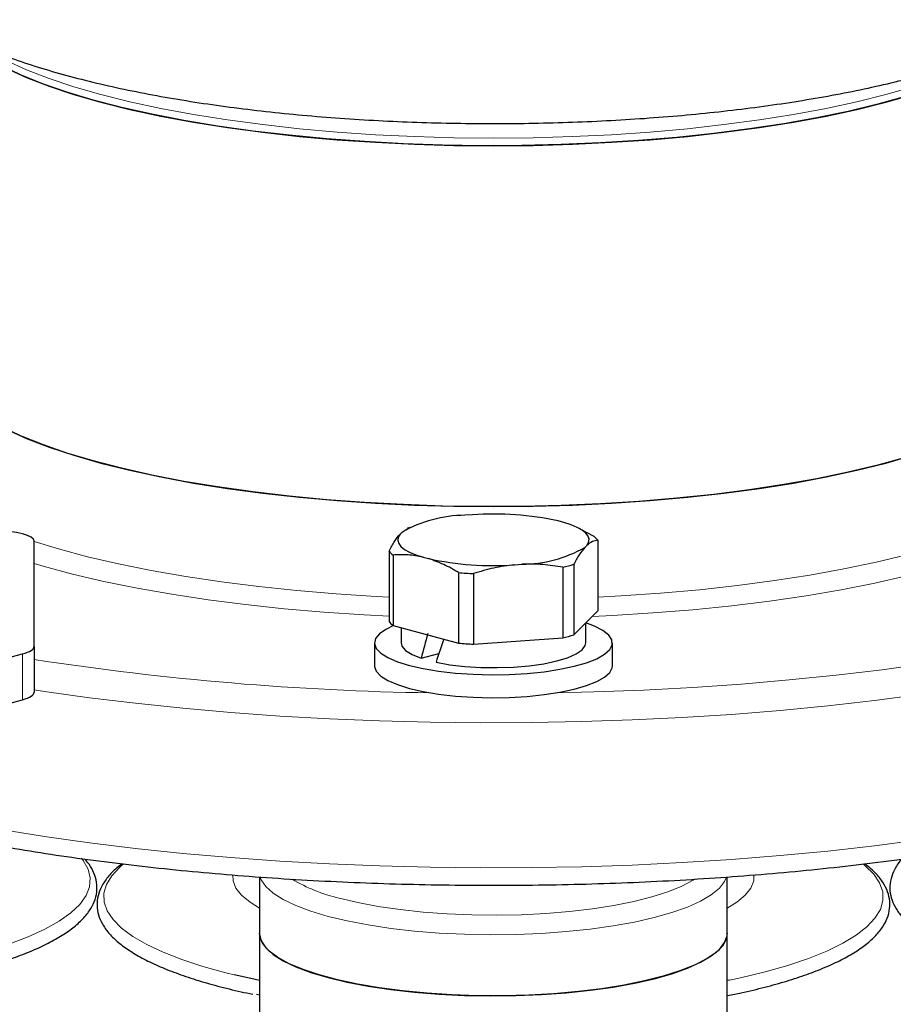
# Model space of a CAD drawing. Header units: millimetres. Extents: x 0 to 305, y 0 to 297.
# Tile 17 of 39: x 179 to 190, y 142 to 154. Entities that reach past the tile are written whole.
import ezdxf

# ---------------------------------------------------------------- set-up
doc = ezdxf.new("R2010")
doc.units = ezdxf.units.MM

msp = doc.modelspace()

# ---------------------------------------------------------------- linework, layer by layer
at = {"color": 7, "linetype": 'Continuous', "lineweight": 25}
for p, q in [((185.171, 148.1309), (185.0761, 148.1241)), ((186.3232, 148.0346), (186.2538, 148.0532)), ((184.2835, 147.9117), (184.2581, 147.8863)), ((184.2835, 147.9117), (184.3475, 147.9552)), ((184.3779, 147.9712), (184.347, 147.9561)), ((186.5364, 147.9503), (186.4935, 147.9712)), ((186.5341, 147.95), (186.7015, 147.8592)), ((179.6425, 146.4708), (179.6425, 147.7969)), ((186.7518, 147.809), (186.7518, 146.9195)), ((184.1196, 147.6739), (184.1196, 146.7844)), ((186.5879, 147.7191), (186.6133, 147.7445)), ((184.1699, 147.6236), (184.1699, 146.7341)), ((184.5482, 147.5962), (184.6177, 147.5776)), ((185.7004, 147.4999), (185.7953, 147.5067)), ((186.3121, 147.4698), (186.3121, 146.5804)), ((186.4495, 147.5066), (186.4495, 146.6172)), ((184.996, 147.4023), (184.996, 146.5128)), ((185.1837, 147.3888), (185.1837, 146.4994)), ((186.4495, 146.6172), (186.7518, 146.9195)), ((184.1699, 146.7341), (184.996, 146.5128)), ((184.2707, 146.7071), (184.2707, 146.5148)), ((186.6007, 146.5148), (186.6007, 146.7684)), ((185.1837, 146.4994), (186.3121, 146.5804)), ((179.6425, 146.4708), (179.6425, 145.8927)), ((183.9357, 146.5148), (183.9357, 146.2257)), ((186.9357, 146.2257), (186.9357, 146.5148)), ((174.122, 144.9363), (179.496, 146.3761)), ((184.5237, 146.3206), (184.7476, 146.3805)), ((174.122, 144.3582), (179.496, 145.798)), ((182.4857, 143.5631), (182.4857, 142.8537)), ((188.3857, 142.8537), (188.3857, 143.5629)), ((182.4857, 142.8537), (182.4857, 141.4719)), ((188.3857, 141.4719), (188.3857, 142.8537)), ((188.4127, 142.2627), (188.3857, 142.2573)), ((182.4857, 142.0729), (182.4473, 142.0807))]:
    msp.add_line(p, q, dxfattribs=at)
at = {"color": 7, "linetype": 'Continuous', "lineweight": 18}
msp.add_line((179.496, 146.3761), (179.496, 145.798), dxfattribs=at)
at = {"color": 7, "linetype": 'Continuous', "lineweight": 25, "flags": 128}
for points in [[(185.7939, 152.7885), (185.2942, 152.7864), (184.7953, 152.7939), (184.2997, 152.8109), (183.8098, 152.8373), (183.3283, 152.873), (182.8574, 152.9179), (182.3997, 152.9716), (181.9575, 153.0339), (181.533, 153.1046), (181.1284, 153.1831), (180.7457, 153.2692), (180.3869, 153.3624), (180.0539, 153.4622), (179.7483, 153.5681), (179.4717, 153.6796), (179.2254, 153.7961), (179.0108, 153.917), (178.829, 154.0417), (178.6883, 154.1621)], [(192.1875, 154.1665), (192.1109, 154.0968), (191.9436, 153.9707), (191.7431, 153.848), (191.5104, 153.7296), (191.2468, 153.6158), (190.9536, 153.5074), (190.6322, 153.4049), (190.2844, 153.3088), (189.9119, 153.2196), (189.5166, 153.1377), (189.1004, 153.0636), (188.6656, 152.9976), (188.2143, 152.9401), (187.7489, 152.8914), (187.2717, 152.8517), (186.7851, 152.8212), (186.2917, 152.8001), (185.7939, 152.7885)], [(179.292, 153.7626), (179.547, 153.6475), (179.8319, 153.5375), (180.1455, 153.4333), (180.486, 153.3353), (180.8517, 153.2441), (181.2408, 153.1601), (181.6512, 153.0837), (182.081, 153.0154), (182.5278, 152.9555), (182.9895, 152.9043), (183.4636, 152.862), (183.9478, 152.8289), (184.4395, 152.8051), (184.9364, 152.7908), (185.4357, 152.786), (185.9351, 152.7908), (186.4319, 152.8051), (186.9237, 152.8289), (187.4079, 152.862), (187.882, 152.9043), (188.3436, 152.9555), (188.7905, 153.0154), (189.2202, 153.0837), (189.6307, 153.1601), (190.0198, 153.2441), (190.3855, 153.3353), (190.726, 153.4333)], [(178.4357, 150.1091), (178.4536, 149.9754), (178.507, 149.8422), (178.5957, 149.7105), (178.7193, 149.5808), (178.8771, 149.4538), (179.0683, 149.3301), (179.292, 149.2104), (179.547, 149.0952), (179.8319, 148.9853), (180.1455, 148.881), (180.486, 148.783)], [(185.7939, 148.2362), (185.2942, 148.2341), (184.7953, 148.2416), (184.2997, 148.2586), (183.8098, 148.2851), (183.3283, 148.3208), (182.8574, 148.3656), (182.3997, 148.4193), (181.9575, 148.4817), (181.533, 148.5523), (181.1284, 148.6308), (180.7457, 148.7169), (180.3869, 148.8101), (180.0539, 148.9099), (179.7483, 149.0158), (179.4717, 149.1273), (179.2254, 149.2438), (179.0108, 149.3647), (178.829, 149.4894), (178.6808, 149.6173), (178.567, 149.7476), (178.4883, 149.8798), (178.4449, 150.0132), (178.4357, 150.1091)], [(192.4357, 150.1091), (192.4343, 150.0712), (192.4064, 149.9376), (192.3429, 149.8048), (192.2443, 149.6735), (192.1109, 149.5445), (191.9436, 149.4184), (191.7431, 149.2958), (191.5104, 149.1773), (191.2468, 149.0636), (190.9536, 148.9552), (190.6322, 148.8526), (190.2844, 148.7565), (189.9119, 148.6673), (189.5166, 148.5854), (189.1004, 148.5113), (188.6656, 148.4453), (188.2143, 148.3878), (187.7489, 148.3391), (187.2717, 148.2994), (186.7851, 148.2689), (186.2917, 148.2478), (185.7939, 148.2362)], [(180.486, 148.783), (180.8517, 148.6918), (181.2408, 148.6078), (181.6512, 148.5315), (182.081, 148.4632), (182.5278, 148.4032), (182.9895, 148.352), (183.4636, 148.3097), (183.9478, 148.2766), (184.4395, 148.2529), (184.9364, 148.2385), (185.4357, 148.2338), (185.9351, 148.2385), (186.4319, 148.2529), (186.9237, 148.2766), (187.4079, 148.3097), (187.882, 148.352), (188.3436, 148.4032), (188.7905, 148.4632), (189.2202, 148.5315), (189.6307, 148.6078), (190.0198, 148.6918), (190.3855, 148.783), (190.726, 148.881)], [(179.6425, 147.7969), (179.6329, 147.823), (179.6044, 147.8481), (179.5582, 147.8713), (179.496, 147.8916), (179.4203, 147.9083), (179.3338, 147.9206), (179.2628, 147.9269)], [(186.6133, 147.7445), (186.6367, 147.783), (186.6425, 147.822), (186.6307, 147.8609), (186.6016, 147.8991), (186.5555, 147.9361), (186.4931, 147.9714), (186.4153, 148.0043), (186.3232, 148.0346)], [(184.2581, 147.8863), (184.2348, 147.8478), (184.229, 147.8088), (184.2407, 147.7699), (184.2699, 147.7317), (184.316, 147.6947), (184.3784, 147.6595), (184.4562, 147.6265), (184.5482, 147.5962)], [(184.1754, 146.7327), (184.079, 146.6861), (183.9972, 146.6286), (183.9492, 146.5685), (183.936, 146.5071), (183.958, 146.4458), (184.0146, 146.3862), (184.1045, 146.3296), (184.2256, 146.2773), (184.3751, 146.2306)], [(184.3751, 146.2306), (184.5494, 146.1905), (184.7445, 146.1581), (184.9558, 146.134), (185.1784, 146.1188), (185.407, 146.113), (185.6363, 146.1165), (185.8608, 146.1294), (186.0754, 146.1513), (186.275, 146.1817), (186.455, 146.2199), (186.611, 146.2651), (186.7395, 146.3161), (186.8375, 146.3717), (186.9025, 146.4307), (186.9332, 146.4917), (186.9289, 146.5532), (186.8895, 146.6138), (186.816, 146.6721), (186.7102, 146.7267), (186.6007, 146.7679)], [(179.496, 146.3761), (179.529, 146.3858), (179.5582, 146.3964), (179.5834, 146.4076), (179.6044, 146.4195), (179.6209, 146.4319), (179.6329, 146.4446), (179.6401, 146.4576), (179.6425, 146.4708)], [(184.2707, 146.5148), (184.2817, 146.472), (184.3282, 146.4179), (184.4097, 146.3669), (184.5237, 146.3206)], [(184.7119, 146.2702), (184.8851, 146.2397), (185.0756, 146.2179), (185.2776, 146.2055), (185.4845, 146.2029), (185.6899, 146.2102), (185.8873, 146.227), (186.0704, 146.253), (186.2334, 146.2873), (186.3712, 146.3287), (186.4794, 146.3761), (186.5546, 146.4278), (186.5944, 146.4822), (186.6007, 146.5148)], [(183.9357, 146.2257), (183.936, 146.218), (183.958, 146.1568), (184.0146, 146.0972), (184.1045, 146.0405), (184.2256, 145.9883), (184.3751, 145.9416)], [(184.3751, 145.9416), (184.5494, 145.9015), (184.7445, 145.8691), (184.9558, 145.845), (185.1784, 145.8298), (185.407, 145.8239), (185.6363, 145.8275), (185.8608, 145.8403), (186.0754, 145.8622), (186.275, 145.8927), (186.455, 145.9309), (186.611, 145.976), (186.7395, 146.027), (186.8375, 146.0827), (186.9025, 146.1417), (186.9332, 146.2026), (186.9357, 146.2257)], [(179.496, 145.798), (179.529, 145.8077), (179.5582, 145.8183), (179.5834, 145.8296), (179.6044, 145.8415), (179.6209, 145.8538), (179.6329, 145.8666), (179.6401, 145.8796), (179.6425, 145.8927)], [(182.4857, 142.8537), (182.486, 142.8428), (182.5084, 142.7559), (182.5663, 142.6702), (182.659, 142.5868), (182.7855, 142.5066), (182.9441, 142.4306), (183.1329, 142.3597), (183.3498, 142.2948)], [(188.3857, 142.8537), (188.372, 142.7776), (188.3229, 142.6915), (188.2388, 142.6074), (188.1207, 142.5263), (187.9699, 142.4491), (187.7884, 142.3769), (187.5784, 142.3104), (187.3423, 142.2506), (187.0831, 142.198), (186.8039, 142.1535), (186.5081, 142.1174), (186.1992, 142.0903), (185.8811, 142.0724), (185.5576, 142.064), (185.2326, 142.0652), (184.9101, 142.076), (184.594, 142.0962), (184.2881, 142.1256), (183.9961, 142.1638), (183.7215, 142.2105), (183.4678, 142.2649), (183.238, 142.3265), (183.0349, 142.3944), (182.8609, 142.468), (182.7181, 142.5462), (182.6084, 142.6282), (182.5329, 142.7129), (182.4927, 142.7993), (182.4857, 142.8537)], [(183.3498, 142.2948), (183.5919, 142.2367), (183.8564, 142.1861), (184.1401, 142.1436), (184.4395, 142.1098), (184.751, 142.0849), (185.0708, 142.0694), (185.3951, 142.0634), (185.7198, 142.067), (186.0411, 142.0802), (186.3551, 142.1027), (186.6578, 142.1343), (186.9458, 142.1747), (187.2154, 142.2234), (187.4634, 142.2796), (187.6868, 142.3429), (187.8829, 142.4123), (188.0493, 142.4871), (188.1839, 142.5664), (188.2852, 142.6491), (188.3519, 142.7343), (188.3832, 142.821), (188.3857, 142.8537)], [(182.4857, 142.2573), (182.3748, 142.2802), (182.1672, 142.3271)]]:
    msp.add_lwpolyline(points, dxfattribs=at)
at = {"color": 7, "linetype": 'Continuous', "lineweight": 18, "flags": 128}
for points in [[(179.292, 153.859), (179.547, 153.7439), (179.8319, 153.6339), (180.1455, 153.5296), (180.486, 153.4317), (180.8517, 153.3404), (181.2408, 153.2564), (181.6512, 153.1801), (182.081, 153.1118), (182.5278, 153.0519), (182.9895, 153.0006), (183.4636, 152.9583), (183.9478, 152.9252), (184.4395, 152.9015), (184.9364, 152.8872), (185.4357, 152.8824), (185.9351, 152.8872), (186.4319, 152.9015), (186.9237, 152.9252), (187.4079, 152.9583), (187.882, 153.0006), (188.3436, 153.0519), (188.7905, 153.1118), (189.2202, 153.1801), (189.6307, 153.2564), (190.0198, 153.3404), (190.3855, 153.4317), (190.726, 153.5296)], [(186.7518, 147.093), (187.0419, 147.1084), (187.5437, 147.1428), (188.0354, 147.1863), (188.5147, 147.2389), (188.9793, 147.3002), (189.4271, 147.3699), (189.8558, 147.4477), (190.2635, 147.5333), (190.6482, 147.6262), (191.008, 147.726), (191.3413, 147.8322), (191.6464, 147.9443), (191.9219, 148.0618), (192.1666, 148.1841), (192.3791, 148.3106), (192.5586, 148.4407), (192.7041, 148.5739), (192.815, 148.7094), (192.8907, 148.8467), (192.9309, 148.985), (192.9353, 149.1238), (192.9041, 149.2622), (192.8798, 149.3212)], [(179.6425, 147.7947), (179.951, 147.7004), (180.3172, 147.6023), (180.7078, 147.5112), (181.1209, 147.4275), (181.5546, 147.3517), (182.0068, 147.284), (182.4753, 147.2249), (182.9579, 147.1746), (183.4524, 147.1333), (183.9563, 147.1013), (184.1196, 147.093)], [(184.1196, 146.8522), (183.8066, 146.8683), (183.2971, 146.9025), (182.7974, 146.9457), (182.3098, 146.9979), (181.8364, 147.0588), (181.3794, 147.1281), (180.941, 147.2055), (180.523, 147.2907), (180.1275, 147.3832), (179.7562, 147.4827), (179.6425, 147.516)], [(190.6473, 147.3594), (190.246, 147.2687), (189.8227, 147.1854), (189.3794, 147.11), (188.9182, 147.0428), (188.441, 146.984), (187.9501, 146.934), (187.4478, 146.8931), (186.9363, 146.8613), (186.6813, 146.849)], [(186.2307, 145.8849), (186.7009, 145.8965), (187.3285, 145.9202), (187.9502, 145.9533), (188.564, 145.9958), (189.1679, 146.0473), (189.76, 146.1079), (190.3386, 146.1772), (190.9017, 146.2552)], [(190.8156, 145.8625), (190.2413, 145.7873), (189.6524, 145.7206), (189.0507, 145.6628), (188.438, 145.6139), (187.8162, 145.5742), (187.1872, 145.5437), (186.5528, 145.5225), (185.9151, 145.5107), (185.2759, 145.5083), (184.6372, 145.5154), (184.0009, 145.5319), (183.369, 145.5578), (182.7433, 145.5929), (182.1258, 145.6372), (181.5184, 145.6906), (180.9229, 145.7529), (180.341, 145.8238), (179.7747, 145.9032), (179.6425, 145.9234)], [(177.2333, 144.5877), (177.6976, 144.47), (178.1854, 144.3593), (178.6952, 144.256), (179.2255, 144.1604), (179.7747, 144.0727), (180.341, 143.9933), (180.9229, 143.9223), (181.5184, 143.8601), (182.1258, 143.8067), (182.7433, 143.7624), (183.369, 143.7272), (184.0009, 143.7014), (184.6372, 143.6849), (185.2759, 143.6778), (185.9151, 143.6801), (186.5528, 143.6919), (187.1872, 143.7131), (187.8162, 143.7436), (188.438, 143.7834), (189.0507, 143.8323), (189.6524, 143.8901), (190.2413, 143.9567), (190.8156, 144.0319)], [(180.2422, 143.7979), (180.2619, 143.772), (180.3237, 143.6614), (180.3503, 143.5499), (180.3414, 143.4381), (180.2972, 143.327), (180.218, 143.2172), (180.1043, 143.1097), (179.957, 143.0051), (179.7771, 142.9042), (179.5659, 142.8078), (179.325, 142.7165), (179.056, 142.6311), (178.761, 142.552), (178.442, 142.48), (178.2149, 142.4357)], [(182.1672, 142.3271), (182.0596, 142.3535), (181.7688, 142.4337), (181.5043, 142.5201), (181.2683, 142.6123), (181.0622, 142.7095), (180.8876, 142.811), (180.7459, 142.9162), (180.6379, 143.0241), (180.5644, 143.1342), (180.5261, 143.2455), (180.5232, 143.3573), (180.5556, 143.4687), (180.6232, 143.579), (180.7255, 143.6874), (180.7713, 143.7263)], [(190.0999, 143.7265), (190.1256, 143.7052), (190.2336, 143.5973), (190.307, 143.4872), (190.3453, 143.3759), (190.3483, 143.2641), (190.3159, 143.1527), (190.2482, 143.0424), (190.146, 142.934), (190.0098, 142.8283), (189.8406, 142.7261), (189.6397, 142.6282), (189.4085, 142.5351), (189.1486, 142.4476), (188.8621, 142.3664), (188.5508, 142.2919), (188.4127, 142.2627)], [(182.4857, 143.1705), (182.3666, 143.2435), (182.2603, 143.3312), (182.1888, 143.4214), (182.1528, 143.5131), (182.15, 143.5876)], [(188.7215, 143.5874), (188.7186, 143.5131), (188.6827, 143.4214), (188.6111, 143.3312), (188.5048, 143.2435), (188.3857, 143.1705)], [(183.3498, 143.0656), (183.1329, 143.1304), (182.9441, 143.2013), (182.7855, 143.2773), (182.659, 143.3575), (182.5663, 143.441), (182.5084, 143.5267), (182.4951, 143.5614)], [(188.3761, 143.5605), (188.3519, 143.5051), (188.2852, 143.4199), (188.1839, 143.3371), (188.0493, 143.2579), (187.8829, 143.1831), (187.6868, 143.1136), (187.4634, 143.0504), (187.2154, 142.9941), (186.9458, 142.9455), (186.6578, 142.9051), (186.3551, 142.8734), (186.0411, 142.8509), (185.7198, 142.8378), (185.3951, 142.8342), (185.0708, 142.8402), (184.751, 142.8557), (184.4395, 142.8805), (184.1401, 142.9144), (183.8564, 142.9569), (183.5919, 143.0075), (183.3498, 143.0656)], [(183.4912, 143.2962), (183.7255, 143.2402), (183.9821, 143.1917), (184.2577, 143.1514), (184.5487, 143.1197), (184.8512, 143.0972), (185.1613, 143.084), (185.475, 143.0804), (185.7882, 143.0864), (186.0968, 143.102), (186.3968, 143.1268), (186.6842, 143.1607), (186.9554, 143.2031), (187.2067, 143.2535), (187.435, 143.3112), (187.6372, 143.3756), (187.8107, 143.4457), (187.9533, 143.5207), (187.9733, 143.5332)]]:
    msp.add_lwpolyline(points, dxfattribs=at)
at = {"color": 7, "linetype": 'Continuous', "lineweight": 25}
for centre, radius, start, end in [((185.0849, 146.506), 1.6182, 90.31044, 119.68548), ((185.441, 144.3114), 3.829, 77.74504, 94.04292), ((186.5549, 147.6623), 0.2455, 36.6771, 53.33105), ((184.3166, 147.8206), 0.2455, 216.6771, 233.33105), ((185.7865, 149.1249), 1.6182, 270.31044, 299.68548), ((185.4305, 151.3194), 3.829, 257.74504, 274.04292), ((185.8743, 149.3785), 1.9582, 282.91644, 287.07948), ((185.4145, 151.9187), 4.5358, 264.70533, 267.08263), ((184.3166, 146.9311), 0.2455, 216.6771, 233.33105), ((185.8743, 148.4891), 1.9582, 282.91644, 287.07948), ((185.4145, 151.0293), 4.5358, 264.70533, 267.08263)]:
    msp.add_arc(centre, radius, start, end, dxfattribs=at)
at = {"color": 7, "linetype": 'Continuous', "lineweight": 18}
for centre, radius, start, end in [((185.1923, 182.3466), 36.4658, 261.24594, 269.13328), ((183.9611, 145.3319), 2.0893, 239.38607, 257.00121)]:
    msp.add_arc(centre, radius, start, end, dxfattribs=at)
at = {"color": 7, "linetype": 'Continuous', "lineweight": 25}
for centre, start_param, end_param in [((185.4357, 146.865), 1.7306382, 1.8402312), ((185.4357, 146.1608), 1.5089722, 1.6113677)]:
    msp.add_ellipse(centre, major_axis=(0.9415, 2.8627), ratio=0.2396903, start_param=start_param, end_param=end_param, dxfattribs=at)
for points, knots in [([(177.4424, 155.8045), (177.4392, 155.7619), (177.4313, 155.6539), (177.4551, 155.4809), (177.5069, 155.2927), (177.5872, 155.1138), (177.6935, 154.9432), (177.8273, 154.7789), (177.9917, 154.6188), (178.1902, 154.4623), (178.4244, 154.3104), (178.6918, 154.1657), (178.9872, 154.0304), (179.3057, 153.9054), (179.6448, 153.7902), (180.0032, 153.6842), (180.3801, 153.5869), (180.7746, 153.4979), (181.1857, 153.4171), (181.612, 153.3444), (182.0524, 153.2799), (182.5053, 153.2237), (182.9692, 153.1758), (183.4422, 153.1363), (183.9229, 153.1053), (184.4092, 153.0829), (184.8994, 153.0692), (185.3916, 153.064), (185.8838, 153.0676), (186.3743, 153.0798), (186.8611, 153.1007), (187.3423, 153.13), (187.8161, 153.1679), (188.2807, 153.2142), (188.7345, 153.2687), (189.1757, 153.3314), (189.6028, 153.4021), (190.0144, 153.4808), (190.4091, 153.5673), (190.7859, 153.6618), (191.1437, 153.7644), (191.4818, 153.8754), (191.7997, 153.9955), (192.0968, 154.1256), (192.3728, 154.2675), (192.6267, 154.4235), (192.8447, 154.5879), (193.0242, 154.757), (193.1651, 154.925), (193.2756, 155.0975), (193.3579, 155.2752), (193.413, 155.4635), (193.4397, 155.6421), (193.4326, 155.7577), (193.4296, 155.8051)], [0, 0, 0, 0, 0.00962704, 0.02440413, 0.03914667, 0.05418652, 0.069898, 0.08667076, 0.10486686, 0.12467622, 0.14588107, 0.16782705, 0.18977197, 0.21142055, 0.23275426, 0.25381952, 0.2746706, 0.29535409, 0.31590686, 0.33635741, 0.35672779, 0.37703524, 0.3972934, 0.4175133, 0.43770404, 0.45787334, 0.47802793, 0.49817386, 0.51831679, 0.53846148, 0.55861238, 0.57877523, 0.59895622, 0.61916225, 0.63940127, 0.65968266, 0.68001784, 0.70042087, 0.72090949, 0.74150638, 0.76224077, 0.78315058, 0.80428436, 0.82570144, 0.84746392, 0.86960103, 0.89198064, 0.91098213, 0.92839175, 0.94444068, 0.95949623, 0.97390966, 0.98928645, 1, 1, 1, 1]), ([(184.1196, 147.6739), (184.1423, 147.716), (184.1879, 147.8008), (184.2346, 147.8577), (184.2581, 147.8863)], [0, 0, 0, 0, 0.4970731, 1, 1, 1, 1]), ([(186.7518, 147.809), (186.7291, 147.8058), (186.6836, 147.7994), (186.6368, 147.7629), (186.6133, 147.7445)], [0, 0, 0, 0, 0.4970731, 1, 1, 1, 1]), ([(186.5879, 147.7191), (186.5647, 147.6909), (186.518, 147.634), (186.4724, 147.5493), (186.4495, 147.5066)], [0, 0, 0, 0, 0.4966416, 1, 1, 1, 1]), ([(184.5482, 147.5962), (184.4848, 147.6082), (184.3572, 147.6323), (184.2326, 147.6265), (184.1699, 147.6236)], [0, 0, 0, 0, 0.4966416, 1, 1, 1, 1]), ([(184.996, 147.4023), (184.9341, 147.4384), (184.8095, 147.5109), (184.6819, 147.5553), (184.6177, 147.5776)], [0, 0, 0, 0, 0.4970731, 1, 1, 1, 1]), ([(185.7004, 147.4999), (185.6138, 147.4887), (185.4395, 147.466), (185.2693, 147.4147), (185.1837, 147.3888)], [0, 0, 0, 0, 0.4966416, 1, 1, 1, 1]), ([(186.3121, 147.4698), (186.2275, 147.4832), (186.0573, 147.5102), (185.883, 147.5079), (185.7953, 147.5067)], [0, 0, 0, 0, 0.4970731, 1, 1, 1, 1]), ([(177.3678, 144.3548), (177.4438, 144.3348), (177.6651, 144.2765), (178.048, 144.1849), (178.522, 144.0825), (179.0147, 143.9873), (179.5245, 143.8995), (180.0502, 143.8191), (180.5903, 143.7463), (181.1434, 143.6814), (181.708, 143.6245), (182.2827, 143.5757), (182.8659, 143.5351), (183.4561, 143.5029), (184.0515, 143.4791), (184.6507, 143.4637), (185.2521, 143.4568), (185.8539, 143.4585), (186.4545, 143.4687), (187.0524, 143.4873), (187.6458, 143.5145), (188.2333, 143.5499), (188.8132, 143.5937), (189.3839, 143.6457), (189.9439, 143.7057), (190.4918, 143.7736), (191.026, 143.8492), (191.5452, 143.9324), (192.0479, 144.023), (192.5329, 144.1208), (192.999, 144.2256), (193.4449, 144.3371), (193.8695, 144.4552), (194.2718, 144.5798), (194.6508, 144.7106), (195.0057, 144.8476), (195.3357, 144.9907), (195.6399, 145.14), (195.9178, 145.2956), (196.1685, 145.458), (196.3911, 145.6275), (196.5839, 145.8043), (196.7451, 145.9883), (196.8721, 146.1782), (196.9645, 146.3719), (197.018, 146.5664), (197.0397, 146.7086), (197.0341, 146.7841), (197.0333, 146.7957)], [0, 0, 0, 0, 0.0117744, 0.03427, 0.0567362, 0.0791734, 0.1015865, 0.1239798, 0.1463565, 0.1687196, 0.1910715, 0.2134142, 0.2357496, 0.258079, 0.2804041, 0.302726, 0.3250459, 0.347365, 0.3696842, 0.3920045, 0.4143269, 0.4366526, 0.4589828, 0.4813189, 0.5036625, 0.5260152, 0.548379, 0.5707562, 0.5931495, 0.6155622, 0.6379982, 0.6604621, 0.6829597, 0.7054979, 0.7280853, 0.7507321, 0.7734501, 0.7962525, 0.8191515, 0.8421534, 0.8652468, 0.8883635, 0.9113123, 0.933807, 0.9555335, 0.9763435, 0.9963709, 1, 1, 1, 1]), ([(177.8073, 142.1769), (177.8077, 142.177), (177.9266, 142.1929), (178.1506, 142.2314), (178.4755, 142.2929), (178.7796, 142.3623), (179.0634, 142.4379), (179.3246, 142.52), (179.5619, 142.6079), (179.774, 142.7016), (179.9597, 142.801), (180.1179, 142.9063), (180.2472, 143.0178), (180.3424, 143.1318), (180.4065, 143.2505), (180.438, 143.3715), (180.4361, 143.4951), (180.4012, 143.6132), (180.3495, 143.7115), (180.2992, 143.7681), (180.2798, 143.7897)], [0, 0, 0, 0, 0.0002462, 0.0617346, 0.1232737, 0.1848795, 0.2465732, 0.3083834, 0.3703485, 0.4325194, 0.4949584, 0.5577242, 0.6208063, 0.6837522, 0.7390948, 0.7978612, 0.8538892, 0.9090558, 0.9651171, 1, 1, 1, 1]), ([(180.7547, 143.7286), (180.7311, 143.7113), (180.6583, 143.658), (180.5687, 143.5622), (180.4894, 143.4456), (180.4438, 143.3251), (180.4303, 143.2048), (180.4498, 143.0839), (180.4994, 142.9685), (180.5785, 142.8568), (180.6883, 142.7477), (180.8298, 142.6413), (181.0019, 142.539), (181.2022, 142.4419), (181.4288, 142.3506), (181.6797, 142.2652), (181.9548, 142.1865), (182.1955, 142.1258), (182.3512, 142.0942), (182.4008, 142.0841)], [0, 0, 0, 0, 0.0315098, 0.0972821, 0.1622708, 0.218351, 0.2778293, 0.3354136, 0.3930649, 0.4527988, 0.5154915, 0.5802793, 0.6457973, 0.7111564, 0.7762078, 0.8409802, 0.9055324, 0.9699184, 1, 1, 1, 1]), ([(188.3857, 142.0665), (188.4176, 142.0725), (188.5577, 142.0992), (188.7872, 142.1534), (189.0714, 142.2289), (189.3317, 142.3112), (189.5683, 142.3993), (189.7797, 142.4932), (189.9646, 142.5927), (190.122, 142.6982), (190.2505, 142.8099), (190.3447, 142.924), (190.4079, 143.0429), (190.4385, 143.1638), (190.4354, 143.2872), (190.4006, 143.4054), (190.3359, 143.5187), (190.2453, 143.6272), (190.1615, 143.6953), (190.1199, 143.729)], [0, 0, 0, 0, 0.0185723, 0.0816661, 0.1448506, 0.2081554, 0.2716202, 0.3352974, 0.3992511, 0.4635407, 0.5281513, 0.5925952, 0.6491844, 0.7092733, 0.7665941, 0.8230816, 0.8805533, 0.9407438, 1, 1, 1, 1]), ([(190.5889, 143.7889), (190.5843, 143.7844), (190.5415, 143.7419), (190.4932, 143.6598), (190.4442, 143.54), (190.4304, 143.4195), (190.4488, 143.2985), (190.4976, 143.1829), (190.5758, 143.0712), (190.6847, 142.962), (190.8253, 142.8555), (190.9966, 142.7531), (191.1962, 142.6558), (191.422, 142.5643), (191.6724, 142.4788), (191.946, 142.3996), (192.2408, 142.3268), (192.5567, 142.2615), (192.7976, 142.217), (192.9372, 142.1968), (192.9602, 142.1934)], [0, 0, 0, 0, 0.0076448, 0.0713027, 0.1262718, 0.1845778, 0.240968, 0.2973732, 0.355766, 0.4170573, 0.4804377, 0.5445652, 0.6085516, 0.6722373, 0.7356482, 0.7988421, 0.8618718, 0.9247789, 0.9875941, 1, 1, 1, 1])]:
    msp.add_open_spline(points, degree=3, knots=knots, dxfattribs=at)

doc.saveas('drawing.dxf')
